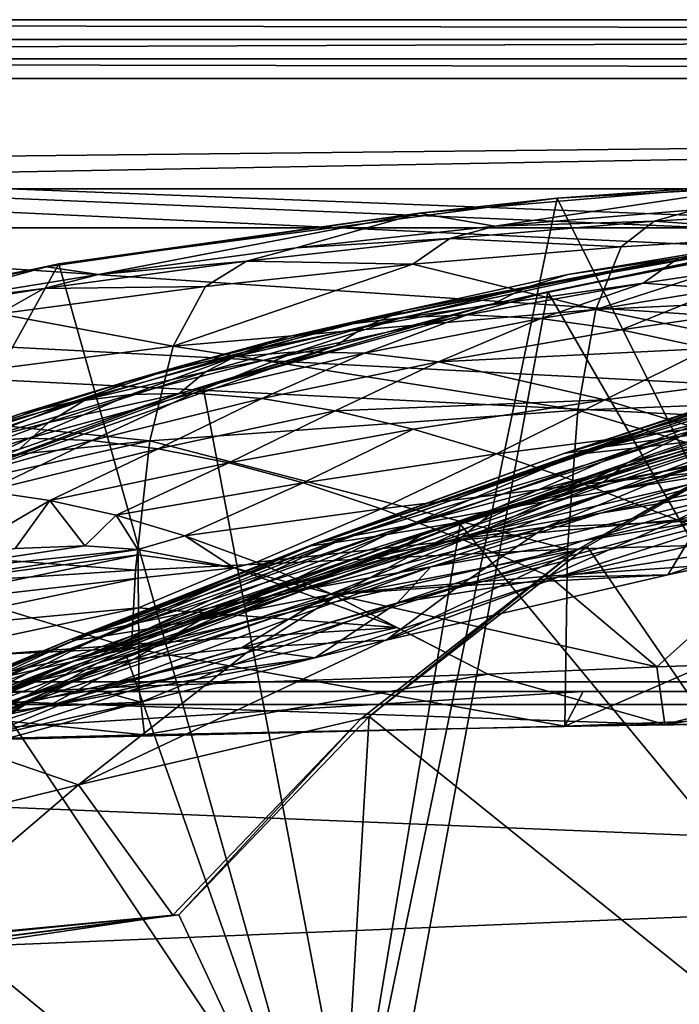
# Model space of a CAD drawing. Header units: metres. Extents: x 0 to 804, y -808 to 0.
# Tile 68 of 92: x 253 to 304, y -75 to 0. Entities that reach past the tile are written whole.
import ezdxf

# ---------------------------------------------------------------- set-up
doc = ezdxf.new("R2010")
doc.units = ezdxf.units.M

msp = doc.modelspace()

# ---------------------------------------------------------------- linework, layer by layer
at = {"layer": 'None0'}
for points in [[(743.104004, -37.838261, 2063.059814), (745.330872, -34.448139, 2063.059814), (34.402058, -4.519207, 2063.059814)], [(745.330872, -34.448139, 2063.059814), (748.720947, -32.221325, 2063.059814), (34.402058, -4.519207, 2063.059814)], [(34.402058, -4.519207, 2063.059814), (748.720947, -32.221325, 2063.059814), (788.402039, -4.519207, 2063.059814)], [(34.402058, -4.519207, 2063.059814), (64.544334, -51.518902, 2063.059814), (737.401917, -51.518902, 2063.059814)], [(743.104004, -37.838261, 2063.059814), (34.402058, -4.519207, 2063.059814), (737.401917, -51.518902, 2063.059814)], [(788.402039, -4.519207, 163.059708), (748.720947, -32.221325, 163.059708), (34.402058, -4.519207, 163.059708)], [(748.720947, -32.221325, 163.059708), (745.330872, -34.448139, 163.059708), (34.402058, -4.519207, 163.059708)], [(34.402058, -4.519207, 163.059708), (745.330872, -34.448139, 163.059708), (743.104004, -37.838261, 163.059708)], [(34.402058, -4.519207, 163.059708), (743.104004, -37.838261, 163.059708), (737.401917, -51.518902, 163.059708)], [(737.401917, -51.518902, 163.059708), (64.544334, -51.518902, 163.059708), (34.402058, -4.519207, 163.059708)], [(788.402039, -4.519207, 163.059708), (34.402058, -4.519207, 163.059708), (788.402039, -4.519207, 173.920044)], [(34.402058, -4.519207, 163.059708), (34.402058, -4.519207, 2063.059814), (788.402039, -4.519207, 173.920044)], [(788.402039, -4.519207, 173.920044), (34.402058, -4.519207, 2063.059814), (788.402039, -4.519207, 2051.920166)], [(34.402058, -4.519207, 2063.059814), (788.402039, -4.519207, 2063.059814), (788.402039, -4.519207, 2051.920166)], [(294.573608, -13.69255, 1608.156738), (337.517548, -99.568741, 1605.907959), (333.065826, -11.586427, 1608.211792)], [(333.065826, -11.586427, 1608.211792), (312.795715, -12.37691, 1610.901001), (294.573608, -13.69255, 1608.156738)], [(284.00412, -14.834646, 1610.717773), (312.795715, -12.37691, 1610.901001), (289.805145, -15.827066, 1716.930908)], [(312.795715, -12.37691, 1610.901001), (284.00412, -14.834646, 1610.717773), (294.573608, -13.69255, 1608.156738)], [(289.805145, -15.827066, 1716.930908), (312.795715, -12.37691, 1610.901001), (305.105103, -14.572716, 1717.225586)], [(256.348969, -18.718821, 1608.025146), (277.718262, -94.654442, 1606.036621), (294.573608, -13.69255, 1608.156738)], [(294.573608, -13.69255, 1608.156738), (284.00412, -14.834646, 1610.717773), (256.348969, -18.718821, 1608.025146)], [(277.718262, -94.654442, 1606.036621), (337.517548, -99.568741, 1605.907959), (294.573608, -13.69255, 1608.156738)], [(255.401566, -18.944498, 1610.452026), (284.00412, -14.834646, 1610.717773), (259.387146, -19.529999, 1716.190674)], [(284.00412, -14.834646, 1610.717773), (255.401566, -18.944498, 1610.452026), (256.348969, -18.718821, 1608.025146)], [(284.00412, -14.834646, 1610.717773), (274.562469, -17.479712, 1716.585938), (259.387146, -19.529999, 1716.190674)], [(274.562469, -17.479712, 1716.585938), (284.00412, -14.834646, 1610.717773), (289.805145, -15.827066, 1716.930908)], [(305.105103, -14.572716, 1717.225586), (302.015839, -15.456615, 1771.650757), (289.805145, -15.827066, 1716.930908)], [(315.5401, -16.43042, 1826.515137), (302.015839, -15.456615, 1771.650757), (317.741516, -14.514934, 1772.012939)], [(302.015839, -15.456615, 1771.650757), (305.105103, -14.572716, 1717.225586), (317.741516, -14.514934, 1772.012939)], [(321.34256, -15.217979, 562.786987), (303.913727, -18.271084, 510.193909), (331.124786, -14.685354, 509.626068)], [(331.124786, -14.685354, 509.626068), (303.913727, -18.271084, 510.193909), (329.240509, -16.433197, 457.53241)], [(289.805145, -15.827066, 1716.930908), (286.345734, -16.785763, 1771.216064), (274.562469, -17.479712, 1716.585938)], [(302.015839, -15.456615, 1771.650757), (286.345734, -16.785763, 1771.216064), (289.805145, -15.827066, 1716.930908)], [(302.015839, -15.456615, 1771.650757), (299.496918, -17.4098, 1826.038086), (286.345734, -16.785763, 1771.216064)], [(314.651367, -16.563557, 615.079346), (292.132294, -20.562506, 589.770569), (321.34256, -15.217979, 562.786987)], [(321.34256, -15.217979, 562.786987), (292.132294, -20.562506, 589.770569), (295.402344, -19.538303, 563.097229)], [(320.832275, -15.603981, 617.914917), (293.873108, -20.853827, 618.052429), (314.651367, -16.563557, 615.079346)], [(293.873108, -20.853827, 618.052429), (320.832275, -15.603981, 617.914917), (339.4245, -99.678642, 620.116516)], [(321.34256, -15.217979, 562.786987), (295.402344, -19.538303, 563.097229), (303.913727, -18.271084, 510.193909)], [(299.496918, -17.4098, 1826.038086), (302.015839, -15.456615, 1771.650757), (315.5401, -16.43042, 1826.515137)], [(314.651367, -16.563557, 615.079346), (289.675049, -21.782118, 615.342224), (292.132294, -20.562506, 589.770569)], [(293.873108, -20.853827, 618.052429), (289.675049, -21.782118, 615.342224), (314.651367, -16.563557, 615.079346)], [(297.55014, -22.224348, 1880.271606), (299.496918, -17.4098, 1826.038086), (315.5401, -16.43042, 1826.515137)], [(330.201111, -20.694532, 1881.330322), (297.55014, -22.224348, 1880.271606), (315.5401, -16.43042, 1826.515137)], [(303.913727, -18.271084, 510.193909), (315.032501, -18.127468, 457.955444), (329.240509, -16.433197, 457.53241)], [(274.562469, -17.479712, 1716.585938), (286.345734, -16.785763, 1771.216064), (270.739502, -18.502066, 1770.708984)], [(270.739502, -18.502066, 1770.708984), (286.345734, -16.785763, 1771.216064), (283.512329, -18.755613, 1825.468384)], [(286.345734, -16.785763, 1771.216064), (299.496918, -17.4098, 1826.038086), (283.512329, -18.755613, 1825.468384)], [(259.387146, -19.529999, 1716.190674), (274.562469, -17.479712, 1716.585938), (270.739502, -18.502066, 1770.708984)], [(283.512329, -18.755613, 1825.468384), (299.496918, -17.4098, 1826.038086), (297.55014, -22.224348, 1880.271606)], [(218.649078, -26.763483, 1607.814331), (218.58223, -86.707924, 1606.244751), (256.348969, -18.718821, 1608.025146)], [(218.58223, -86.707924, 1606.244751), (277.718262, -94.654442, 1606.036621), (256.348969, -18.718821, 1608.025146)], [(256.348969, -18.718821, 1608.025146), (255.401566, -18.944498, 1610.452026), (218.649078, -26.763483, 1607.814331)], [(259.387146, -19.529999, 1716.190674), (270.739502, -18.502066, 1770.708984), (255.205383, -20.604959, 1770.129639)], [(255.205383, -20.604959, 1770.129639), (270.739502, -18.502066, 1770.708984), (267.592926, -20.467573, 1824.805908)], [(267.592926, -20.467573, 1824.805908), (283.512329, -18.755613, 1825.468384), (265.124786, -25.040169, 1878.77002)], [(265.124786, -25.040169, 1878.77002), (283.512329, -18.755613, 1825.468384), (297.55014, -22.224348, 1880.271606)], [(270.739502, -18.502066, 1770.708984), (283.512329, -18.755613, 1825.468384), (267.592926, -20.467573, 1824.805908)], [(282.851501, -22.306953, 563.30426), (274.004364, -24.29723, 537.21106), (303.913727, -18.271084, 510.193909)], [(303.913727, -18.271084, 510.193909), (274.004364, -24.29723, 537.21106), (278.022461, -23.41547, 511.011322)], [(282.58432, -22.859606, 484.954956), (303.913727, -18.271084, 510.193909), (278.022461, -23.41547, 511.011322)], [(301.17691, -20.193193, 458.461304), (303.913727, -18.271084, 510.193909), (282.58432, -22.859606, 484.954956)], [(295.402344, -19.538303, 563.097229), (282.851501, -22.306953, 563.30426), (303.913727, -18.271084, 510.193909)], [(307.255737, -20.625, 432.669281), (315.032501, -18.127468, 457.955444), (301.17691, -20.193193, 458.461304)], [(301.17691, -20.193193, 458.461304), (315.032501, -18.127468, 457.955444), (303.913727, -18.271084, 510.193909)], [(255.401566, -18.944498, 1610.452026), (241.183777, -21.619293, 1610.288818), (218.649078, -26.763483, 1607.814331)], [(241.183777, -21.619293, 1610.288818), (255.401566, -18.944498, 1610.452026), (244.289108, -21.97691, 1715.745117)], [(255.401566, -18.944498, 1610.452026), (259.387146, -19.529999, 1716.190674), (244.289108, -21.97691, 1715.745117)], [(244.289108, -21.97691, 1715.745117), (259.387146, -19.529999, 1716.190674), (255.205383, -20.604959, 1770.129639)], [(292.132294, -20.562506, 589.770569), (282.851501, -22.306953, 563.30426), (295.402344, -19.538303, 563.097229)], [(287.687347, -22.639355, 459.049896), (301.17691, -20.193193, 458.461304), (282.58432, -22.859606, 484.954956)], [(293.327545, -22.909855, 433.308899), (301.17691, -20.193193, 458.461304), (287.687347, -22.639355, 459.049896)], [(293.327545, -22.909855, 433.308899), (307.255737, -20.625, 432.669281), (301.17691, -20.193193, 458.461304)], [(244.289108, -21.97691, 1715.745117), (255.205383, -20.604959, 1770.129639), (239.751648, -23.093576, 1769.477905)], [(239.751648, -23.093576, 1769.477905), (255.205383, -20.604959, 1770.129639), (251.745193, -22.545198, 1824.050781)], [(255.205383, -20.604959, 1770.129639), (267.592926, -20.467573, 1824.805908), (251.745193, -22.545198, 1824.050781)], [(251.745193, -22.545198, 1824.050781), (267.592926, -20.467573, 1824.805908), (265.124786, -25.040169, 1878.77002)], [(293.873108, -20.853827, 618.052429), (267.435608, -28.200781, 618.244812), (289.675049, -21.782118, 615.342224)], [(267.435608, -28.200781, 618.244812), (293.873108, -20.853827, 618.052429), (280.103149, -94.914627, 619.99176)], [(289.675049, -21.782118, 615.342224), (279.783844, -23.566145, 589.879883), (292.132294, -20.562506, 589.770569)], [(292.132294, -20.562506, 589.770569), (279.783844, -23.566145, 589.879883), (282.851501, -22.306953, 563.30426)], [(280.103149, -94.914627, 619.99176), (293.873108, -20.853827, 618.052429), (339.4245, -99.678642, 620.116516)], [(299.498688, -23.776873, 407.748627), (307.255737, -20.625, 432.669281), (293.327545, -22.909855, 433.308899)], [(329.212769, -28.625902, 1935.435791), (297.55014, -22.224348, 1880.271606), (330.201111, -20.694532, 1881.330322)], [(307.255737, -20.625, 432.669281), (299.498688, -23.776873, 407.748627), (313.922058, -21.683456, 407.077454)], [(267.435608, -28.200781, 618.244812), (277.596069, -25.002136, 615.500366), (289.675049, -21.782118, 615.342224)], [(289.675049, -21.782118, 615.342224), (277.596069, -25.002136, 615.500366), (279.783844, -23.566145, 589.879883)], [(313.922058, -21.683456, 407.077454), (299.498688, -23.776873, 407.748627), (306.193939, -25.212345, 382.38327)], [(251.745193, -22.545198, 1824.050781), (265.124786, -25.040169, 1878.77002), (232.963272, -29.139597, 1876.826904)], [(265.124786, -25.040169, 1878.77002), (297.55014, -22.224348, 1880.271606), (296.177032, -29.946133, 1934.199341)], [(279.783844, -23.566145, 589.879883), (270.53244, -25.496048, 563.545837), (282.851501, -22.306953, 563.30426)], [(282.851501, -22.306953, 563.30426), (270.53244, -25.496048, 563.545837), (274.004364, -24.29723, 537.21106)], [(279.801392, -25.573061, 434.038116), (287.687347, -22.639355, 459.049896), (274.578674, -25.477718, 459.721252)], [(274.578674, -25.477718, 459.721252), (287.687347, -22.639355, 459.049896), (282.58432, -22.859606, 484.954956)], [(279.801392, -25.573061, 434.038116), (293.327545, -22.909855, 433.308899), (287.687347, -22.639355, 459.049896)], [(297.55014, -22.224348, 1880.271606), (329.212769, -28.625902, 1935.435791), (296.177032, -29.946133, 1934.199341)], [(274.578674, -25.477718, 459.721252), (282.58432, -22.859606, 484.954956), (269.825653, -25.861092, 485.549805)], [(269.825653, -25.861092, 485.549805), (282.58432, -22.859606, 484.954956), (278.022461, -23.41547, 511.011322)], [(285.488922, -26.229733, 408.513397), (293.327545, -22.909855, 433.308899), (279.801392, -25.573061, 434.038116)], [(285.488922, -26.229733, 408.513397), (299.498688, -23.776873, 407.748627), (293.327545, -22.909855, 433.308899)], [(274.004364, -24.29723, 537.21106), (265.545502, -26.601788, 511.513611), (278.022461, -23.41547, 511.011322)], [(278.022461, -23.41547, 511.011322), (265.545502, -26.601788, 511.513611), (269.825653, -25.861092, 485.549805)], [(277.596069, -25.002136, 615.500366), (267.608826, -27.002653, 590.007629), (279.783844, -23.566145, 589.879883)], [(279.783844, -23.566145, 589.879883), (267.608826, -27.002653, 590.007629), (270.53244, -25.496048, 563.545837)], [(299.498688, -23.776873, 407.748627), (285.488922, -26.229733, 408.513397), (306.193939, -25.212345, 382.38327)], [(270.53244, -25.496048, 563.545837), (261.740234, -27.692135, 537.606567), (274.004364, -24.29723, 537.21106)], [(274.004364, -24.29723, 537.21106), (261.740234, -27.692135, 537.606567), (265.545502, -26.601788, 511.513611)], [(232.963272, -29.139597, 1876.826904), (265.124786, -25.040169, 1878.77002), (263.336761, -32.278755, 1932.462891)], [(267.435608, -28.200781, 618.244812), (241.829666, -37.533306, 618.489197), (277.596069, -25.002136, 615.500366)], [(241.829666, -37.533306, 618.489197), (265.549408, -28.684767, 615.678772), (277.596069, -25.002136, 615.500366)], [(267.608826, -27.002653, 590.007629), (258.411804, -29.125168, 563.822021), (270.53244, -25.496048, 563.545837)], [(270.53244, -25.496048, 563.545837), (258.411804, -29.125168, 563.822021), (261.740234, -27.692135, 537.606567)], [(266.707062, -28.628368, 434.856842), (274.578674, -25.477718, 459.721252), (261.868958, -28.725321, 460.475372)], [(261.868958, -28.725321, 460.475372), (274.578674, -25.477718, 459.721252), (269.825653, -25.861092, 485.549805)], [(265.124786, -25.040169, 1878.77002), (296.177032, -29.946133, 1934.199341), (263.336761, -32.278755, 1932.462891)], [(277.596069, -25.002136, 615.500366), (265.549408, -28.684767, 615.678772), (267.608826, -27.002653, 590.007629)], [(266.707062, -28.628368, 434.856842), (279.801392, -25.573061, 434.038116), (274.578674, -25.477718, 459.721252)], [(271.934326, -29.052488, 409.371735), (279.801392, -25.573061, 434.038116), (266.707062, -28.628368, 434.856842)], [(271.934326, -29.052488, 409.371735), (285.488922, -26.229733, 408.513397), (279.801392, -25.573061, 434.038116)], [(306.193939, -25.212345, 382.38327), (285.488922, -26.229733, 408.513397), (298.236938, -29.134571, 357.982147)], [(306.193939, -25.212345, 382.38327), (298.236938, -29.134571, 357.982147), (313.406372, -27.184265, 357.22464)], [(265.545502, -26.601788, 511.513611), (257.423431, -29.286085, 486.218231), (269.825653, -25.861092, 485.549805)], [(269.825653, -25.861092, 485.549805), (257.423431, -29.286085, 486.218231), (261.868958, -28.725321, 460.475372)], [(271.934326, -29.052488, 409.371735), (277.546997, -29.981905, 384.027832), (285.488922, -26.229733, 408.513397)], [(285.488922, -26.229733, 408.513397), (277.546997, -29.981905, 384.027832), (298.236938, -29.134571, 357.982147)], [(298.263947, -32.751995, 952.342163), (295.097321, -33.247612, 895.348083), (319.317352, -26.29254, 952.467773)], [(295.097321, -33.247612, 895.348083), (315.427612, -26.693949, 895.548584), (319.317352, -26.29254, 952.467773)], [(303.988922, -31.957781, 1009.056152), (298.263947, -32.751995, 952.342163), (326.065491, -25.739313, 1009.108154)], [(298.263947, -32.751995, 952.342163), (319.317352, -26.29254, 952.467773), (326.065491, -25.739313, 1009.108154)], [(261.740234, -27.692135, 537.606567), (253.372681, -30.22637, 512.078308), (265.545502, -26.601788, 511.513611)], [(265.545502, -26.601788, 511.513611), (253.372681, -30.22637, 512.078308), (257.423431, -29.286085, 486.218231)], [(265.549408, -28.684767, 615.678772), (255.561829, -30.893574, 590.153748), (267.608826, -27.002653, 590.007629)], [(267.608826, -27.002653, 590.007629), (255.561829, -30.893574, 590.153748), (258.411804, -29.125168, 563.822021)], [(275.695343, -40.327435, 837.568848), (314.321686, -26.930365, 838.165894), (295.097321, -33.247612, 895.348083)], [(275.695343, -40.327435, 837.568848), (296.204163, -33.30217, 779.860901), (314.321686, -26.930365, 838.165894)], [(295.097321, -33.247612, 895.348083), (314.321686, -26.930365, 838.165894), (315.427612, -26.693949, 895.548584)], [(296.204163, -33.30217, 779.860901), (315.961456, -26.996801, 780.114929), (314.321686, -26.930365, 838.165894)], [(315.961456, -26.996801, 780.114929), (296.204163, -33.30217, 779.860901), (300.44577, -32.860413, 720.996948)], [(300.44577, -32.860413, 720.996948), (307.118073, -32.083141, 663.198425), (320.350342, -26.89748, 721.176575)], [(320.350342, -26.89748, 721.176575), (315.961456, -26.996801, 780.114929), (300.44577, -32.860413, 720.996948)], [(258.411804, -29.125168, 563.822021), (249.718109, -31.540806, 538.051392), (261.740234, -27.692135, 537.606567)], [(261.740234, -27.692135, 537.606567), (249.718109, -31.540806, 538.051392), (253.372681, -30.22637, 512.078308)], [(313.406372, -27.184265, 357.22464), (298.236938, -29.134571, 357.982147), (305.286652, -31.328714, 332.992249)], [(241.829666, -37.533306, 618.489197), (267.435608, -28.200781, 618.244812), (280.103149, -94.914627, 619.99176)], [(241.829666, -37.533306, 618.489197), (253.32074, -32.92218, 615.881531), (265.549408, -28.684767, 615.678772)], [(265.549408, -28.684767, 615.678772), (253.32074, -32.92218, 615.881531), (255.561829, -30.893574, 590.153748)], [(254.076324, -32.091755, 435.765167), (266.707062, -28.628368, 434.856842), (261.868958, -28.725321, 460.475372)], [(266.707062, -28.628368, 434.856842), (254.076324, -32.091755, 435.765167), (258.878021, -32.257198, 410.323669)], [(258.878021, -32.257198, 410.323669), (271.934326, -29.052488, 409.371735), (266.707062, -28.628368, 434.856842)], [(316.608215, -28.308121, 1518.111328), (314.304779, -30.240707, 1562.556396), (292.299164, -36.85598, 1471.195679)], [(299.939545, -33.965172, 1471.546631), (316.608215, -28.308121, 1518.111328), (292.299164, -36.85598, 1471.195679)], [(329.212769, -28.625902, 1935.435791), (328.671326, -39.61805, 1989.055786), (296.177032, -29.946133, 1934.199341)], [(316.608215, -28.308121, 1518.111328), (299.939545, -33.965172, 1471.546631), (315.694, -29.776968, 1472.248779)], [(232.963272, -29.139597, 1876.826904), (263.336761, -32.278755, 1932.462891), (230.716278, -35.62178, 1930.227783)], [(253.372681, -30.22637, 512.078308), (245.386581, -33.158413, 486.960266), (257.423431, -29.286085, 486.218231)], [(257.423431, -29.286085, 486.218231), (245.386581, -33.158413, 486.960266), (249.578598, -32.402069, 461.312286)], [(255.561829, -30.893574, 590.153748), (246.461044, -33.224522, 564.132813), (258.411804, -29.125168, 563.822021)], [(258.411804, -29.125168, 563.822021), (246.461044, -33.224522, 564.132813), (249.718109, -31.540806, 538.051392)], [(257.423431, -29.286085, 486.218231), (249.578598, -32.402069, 461.312286), (261.868958, -28.725321, 460.475372)], [(261.868958, -28.725321, 460.475372), (249.578598, -32.402069, 461.312286), (254.076324, -32.091755, 435.765167)], [(258.878021, -32.257198, 410.323669), (263.981689, -32.890076, 384.991852), (271.934326, -29.052488, 409.371735)], [(263.981689, -32.890076, 384.991852), (277.546997, -29.981905, 384.027832), (271.934326, -29.052488, 409.371735)], [(298.236938, -29.134571, 357.982147), (277.546997, -29.981905, 384.027832), (283.54126, -31.398735, 358.831604)], [(298.236938, -29.134571, 357.982147), (283.54126, -31.398735, 358.831604), (289.913452, -33.282894, 333.788177)], [(298.236938, -29.134571, 357.982147), (289.913452, -33.282894, 333.788177), (305.286652, -31.328714, 332.992249)], [(263.336761, -32.278755, 1932.462891), (296.177032, -29.946133, 1934.199341), (295.378693, -40.59396, 1987.670532)], [(277.546997, -29.981905, 384.027832), (263.981689, -32.890076, 384.991852), (269.385376, -33.980976, 359.773071)], [(277.546997, -29.981905, 384.027832), (269.385376, -33.980976, 359.773071), (283.54126, -31.398735, 358.831604)], [(296.177032, -29.946133, 1934.199341), (328.671326, -39.61805, 1989.055786), (295.378693, -40.59396, 1987.670532)], [(314.304779, -30.240707, 1562.556396), (315.287323, -29.929626, 1565.284912), (296.06543, -40.672493, 1562.975952)], [(315.287323, -29.929626, 1565.284912), (296.880707, -40.384563, 1565.564209), (296.06543, -40.672493, 1562.975952)], [(337.533447, -99.569656, 1567.110596), (296.880707, -40.384563, 1565.564209), (315.287323, -29.929626, 1565.284912)], [(304.993652, -34.238422, 1425.689087), (315.694, -29.776968, 1472.248779), (298.072357, -35.482574, 1425.274292)], [(315.694, -29.776968, 1472.248779), (299.939545, -33.965172, 1471.546631), (298.072357, -35.482574, 1425.274292)], [(249.718109, -31.540806, 538.051392), (241.50145, -34.316963, 512.705444), (253.372681, -30.22637, 512.078308)], [(253.372681, -30.22637, 512.078308), (241.50145, -34.316963, 512.705444), (245.386581, -33.158413, 486.960266)], [(253.32074, -32.92218, 615.881531), (243.602676, -35.272408, 590.318176), (255.561829, -30.893574, 590.153748)], [(255.561829, -30.893574, 590.153748), (243.602676, -35.272408, 590.318176), (246.461044, -33.224522, 564.132813)], [(284.86438, -40.260113, 1470.844604), (314.304779, -30.240707, 1562.556396), (277.6698, -44.160591, 1470.49353)], [(314.304779, -30.240707, 1562.556396), (296.06543, -40.672493, 1562.975952), (277.6698, -44.160591, 1470.49353)], [(312.365417, -30.882969, 1065.649902), (289.883331, -37.568882, 1065.643799), (282.981323, -38.798779, 1008.983704)], [(312.365417, -30.882969, 1065.649902), (282.981323, -38.798779, 1008.983704), (303.988922, -31.957781, 1009.056152)], [(314.304779, -30.240707, 1562.556396), (284.86438, -40.260113, 1470.844604), (292.299164, -36.85598, 1471.195679)], [(287.146973, -38.672516, 660.301147), (313.709747, -30.248764, 660.521729), (307.118073, -32.083141, 663.198425)], [(287.146973, -38.672516, 660.301147), (337.517517, -99.568741, 658.706482), (313.709747, -30.248764, 660.521729)], [(289.883331, -37.568882, 1065.643799), (312.365417, -30.882969, 1065.649902), (311.292511, -32.640263, 1122.289429)], [(311.292511, -32.640263, 1122.289429), (324.290161, -30.888161, 1179.018677), (299.196594, -36.015312, 1122.286255)], [(324.290161, -30.888161, 1179.018677), (311.036591, -34.16378, 1178.973145), (299.196594, -36.015312, 1122.286255)], [(283.54126, -31.398735, 358.831604), (269.385376, -33.980976, 359.773071), (275.087128, -35.519348, 334.670044)], [(283.54126, -31.398735, 358.831604), (275.087128, -35.519348, 334.670044), (289.913452, -33.282894, 333.788177)], [(305.286652, -31.328714, 332.992249), (289.913452, -33.282894, 333.788177), (296.660187, -35.608921, 308.900726)], [(296.660187, -35.608921, 308.900726), (312.780273, -33.971493, 308.193176), (305.286652, -31.328714, 332.992249)], [(230.716278, -35.62178, 1930.227783), (263.336761, -32.278755, 1932.462891), (229.880264, -39.752583, 1956.806641)], [(263.336761, -32.278755, 1932.462891), (262.230164, -42.215172, 1985.746338), (229.880264, -39.752583, 1956.806641)], [(249.578598, -32.402069, 461.312286), (241.742996, -36.001438, 437.958038), (254.076324, -32.091755, 435.765167)], [(254.076324, -32.091755, 435.765167), (241.742996, -36.001438, 437.958038), (246.167831, -35.85994, 412.487915)], [(254.076324, -32.091755, 435.765167), (246.167831, -35.85994, 412.487915), (258.878021, -32.257198, 410.323669)], [(246.167831, -35.85994, 412.487915), (250.809601, -36.141037, 387.058319), (258.878021, -32.257198, 410.323669)], [(258.878021, -32.257198, 410.323669), (250.809601, -36.141037, 387.058319), (263.981689, -32.890076, 384.991852)], [(295.378693, -40.59396, 1987.670532), (262.230164, -42.215172, 1985.746338), (263.336761, -32.278755, 1932.462891)], [(282.981323, -38.798779, 1008.983704), (278.364746, -39.678192, 952.169128), (303.988922, -31.957781, 1009.056152)], [(278.364746, -39.678192, 952.169128), (298.263947, -32.751995, 952.342163), (303.988922, -31.957781, 1009.056152)], [(287.146973, -38.672516, 660.301147), (307.118073, -32.083141, 663.198425), (287.689117, -38.420334, 662.912781)], [(287.689117, -38.420334, 662.912781), (307.118073, -32.083141, 663.198425), (300.44577, -32.860413, 720.996948)], [(310.943695, -35.719398, 1235.449707), (297.89975, -37.846901, 1178.922119), (325.473236, -32.032661, 1235.577759)], [(297.89975, -37.846901, 1178.922119), (311.036591, -34.16378, 1178.973145), (325.473236, -32.032661, 1235.577759)], [(250.809601, -36.141037, 387.058319), (255.667648, -36.853851, 361.677277), (263.981689, -32.890076, 384.991852)], [(263.981689, -32.890076, 384.991852), (255.667648, -36.853851, 361.677277), (269.385376, -33.980976, 359.773071)], [(278.364746, -39.678192, 952.169128), (275.954956, -40.191292, 895.072998), (298.263947, -32.751995, 952.342163)], [(275.954956, -40.191292, 895.072998), (295.097321, -33.247612, 895.348083), (298.263947, -32.751995, 952.342163)], [(281.539948, -39.460186, 720.751343), (287.689117, -38.420334, 662.912781), (300.44577, -32.860413, 720.996948)], [(296.204163, -33.30217, 779.860901), (281.539948, -39.460186, 720.751343), (300.44577, -32.860413, 720.996948)], [(299.196594, -36.015312, 1122.286255), (289.883331, -37.568882, 1065.643799), (311.292511, -32.640263, 1122.289429)], [(289.913452, -33.282894, 333.788177), (275.087128, -35.519348, 334.670044), (281.085205, -37.491833, 309.684357)], [(275.954956, -40.191292, 895.072998), (275.695343, -40.327435, 837.568848), (295.097321, -33.247612, 895.348083)], [(275.695343, -40.327435, 837.568848), (277.55658, -40.082592, 779.513306), (296.204163, -33.30217, 779.860901)], [(277.55658, -40.082592, 779.513306), (281.539948, -39.460186, 720.751343), (296.204163, -33.30217, 779.860901)], [(289.913452, -33.282894, 333.788177), (281.085205, -37.491833, 309.684357), (296.660187, -35.608921, 308.900726)], [(298.072357, -35.482574, 1425.274292), (299.939545, -33.965172, 1471.546631), (284.511475, -39.327137, 1424.444946)], [(299.939545, -33.965172, 1471.546631), (292.299164, -36.85598, 1471.195679), (284.511475, -39.327137, 1424.444946)], [(293.69577, -38.906479, 1378.530884), (305.600769, -38.4268, 1379.373047), (311.967163, -33.453278, 1426.10376)], [(304.993652, -34.238422, 1425.689087), (293.69577, -38.906479, 1378.530884), (311.967163, -33.453278, 1426.10376)], [(310.402679, -37.694042, 1291.495117), (296.55072, -39.949287, 1235.307617), (326.400146, -33.317085, 1291.730469)], [(296.55072, -39.949287, 1235.307617), (310.943695, -35.719398, 1235.449707), (326.400146, -33.317085, 1291.730469)], [(255.667648, -36.853851, 361.677277), (260.740814, -37.999592, 336.353973), (269.385376, -33.980976, 359.773071)], [(269.385376, -33.980976, 359.773071), (260.740814, -37.999592, 336.353973), (275.087128, -35.519348, 334.670044)], [(299.196594, -36.015312, 1122.286255), (311.036591, -34.16378, 1178.973145), (287.228577, -39.687557, 1122.282837)], [(311.036591, -34.16378, 1178.973145), (297.89975, -37.846901, 1178.922119), (287.228577, -39.687557, 1122.282837)], [(298.072357, -35.482574, 1425.274292), (287.764557, -39.716629, 1378.109741), (304.993652, -34.238422, 1425.689087)], [(287.764557, -39.716629, 1378.109741), (293.69577, -38.906479, 1378.530884), (304.993652, -34.238422, 1425.689087)], [(303.778595, -38.348515, 284.171265), (312.780273, -33.971493, 308.193176), (296.660187, -35.608921, 308.900726)], [(312.780273, -33.971493, 308.193176), (303.778595, -38.348515, 284.171265), (347.305115, -39.583576, 258.79776)], [(308.892883, -40.556469, 1346.965698), (294.633575, -42.749805, 1291.23645), (326.433258, -35.178562, 1347.30896)], [(294.633575, -42.749805, 1291.23645), (310.402679, -37.694042, 1291.495117), (326.433258, -35.178562, 1347.30896)], [(255.667648, -36.853851, 361.677277), (250.809601, -36.141037, 387.058319), (247.93425, -41.389259, 402.273071)], [(275.087128, -35.519348, 334.670044), (260.740814, -37.999592, 336.353973), (266.027649, -39.576496, 311.0979)], [(275.087128, -35.519348, 334.670044), (266.027649, -39.576496, 311.0979), (281.085205, -37.491833, 309.684357)], [(296.660187, -35.608921, 308.900726), (281.085205, -37.491833, 309.684357), (287.378052, -39.883587, 284.817108)], [(284.511475, -39.327137, 1424.444946), (281.881073, -40.9039, 1377.688599), (298.072357, -35.482574, 1425.274292)], [(281.881073, -40.9039, 1377.688599), (287.764557, -39.716629, 1378.109741), (298.072357, -35.482574, 1425.274292)], [(284.882111, -41.942944, 1178.865479), (310.943695, -35.719398, 1235.449707), (296.55072, -39.949287, 1235.307617)], [(284.882111, -41.942944, 1178.865479), (297.89975, -37.846901, 1178.922119), (310.943695, -35.719398, 1235.449707)], [(299.196594, -36.015312, 1122.286255), (287.228577, -39.687557, 1122.282837), (289.883331, -37.568882, 1065.643799)], [(287.378052, -39.883587, 284.817108), (303.778595, -38.348515, 284.171265), (296.660187, -35.608921, 308.900726)], [(253.009842, -40.549961, 375.109833), (255.667648, -36.853851, 361.677277), (247.93425, -41.389259, 402.273071)], [(253.009842, -40.549961, 375.109833), (258.345215, -40.327885, 347.947815), (255.667648, -36.853851, 361.677277)], [(258.345215, -40.327885, 347.947815), (260.740814, -37.999592, 336.353973), (255.667648, -36.853851, 361.677277)], [(284.511475, -39.327137, 1424.444946), (292.299164, -36.85598, 1471.195679), (264.767548, -46.683899, 1376.425293)], [(292.299164, -36.85598, 1471.195679), (284.86438, -40.260113, 1470.844604), (264.767548, -46.683899, 1376.425293)], [(280.103149, -94.914627, 619.99176), (221.425644, -87.165344, 619.788818), (241.829666, -37.533306, 618.489197)], [(289.883331, -37.568882, 1065.643799), (267.939758, -45.097912, 1065.63562), (262.524475, -46.222847, 1008.890869)], [(289.883331, -37.568882, 1065.643799), (262.524475, -46.222847, 1008.890869), (282.981323, -38.798779, 1008.983704)], [(266.027649, -39.576496, 311.0979), (271.526459, -41.58358, 285.917786), (281.085205, -37.491833, 309.684357)], [(287.228577, -39.687557, 1122.282837), (267.939758, -45.097912, 1065.63562), (289.883331, -37.568882, 1065.643799)], [(281.085205, -37.491833, 309.684357), (271.526459, -41.58358, 285.917786), (287.378052, -39.883587, 284.817108)], [(294.633575, -42.749805, 1291.23645), (282.329895, -44.71611, 1235.151611), (310.402679, -37.694042, 1291.495117)], [(282.329895, -44.71611, 1235.151611), (296.55072, -39.949287, 1235.307617), (310.402679, -37.694042, 1291.495117)], [(258.345215, -40.327885, 347.947815), (262.422302, -40.610714, 328.037292), (260.740814, -37.999592, 336.353973)], [(262.422302, -40.610714, 328.037292), (266.027649, -39.576496, 311.0979), (260.740814, -37.999592, 336.353973)], [(261.529694, -48.802887, 660.035828), (287.689117, -38.420334, 662.912781), (268.628357, -45.726032, 662.584045)], [(261.529694, -48.802887, 660.035828), (287.146973, -38.672516, 660.301147), (287.689117, -38.420334, 662.912781)], [(268.628357, -45.726032, 662.584045), (287.689117, -38.420334, 662.912781), (281.539948, -39.460186, 720.751343)], [(287.228577, -39.687557, 1122.282837), (297.89975, -37.846901, 1178.922119), (275.362854, -43.6642, 1122.279053)], [(297.89975, -37.846901, 1178.922119), (284.882111, -41.942944, 1178.865479), (275.362854, -43.6642, 1122.279053)], [(287.05777, -43.400482, 1331.089478), (303.059052, -42.557636, 1346.880127), (305.600769, -38.4268, 1379.373047)], [(287.05777, -43.400482, 1331.089478), (305.600769, -38.4268, 1379.373047), (293.69577, -38.906479, 1378.530884)], [(293.964783, -42.676311, 260.067993), (303.778595, -38.348515, 284.171265), (287.378052, -39.883587, 284.817108)], [(303.778595, -38.348515, 284.171265), (293.964783, -42.676311, 260.067993), (311.266785, -41.466755, 259.599365)], [(303.059052, -42.557636, 1346.880127), (320.310974, -38.84417, 1386.653687), (305.600769, -38.4268, 1379.373047)], [(347.305115, -39.583576, 258.79776), (303.778595, -38.348515, 284.171265), (311.266785, -41.466755, 259.599365)], [(262.524475, -46.222847, 1008.890869), (259.020416, -47.016838, 951.948608), (282.981323, -38.798779, 1008.983704)], [(259.020416, -47.016838, 951.948608), (278.364746, -39.678192, 952.169128), (282.981323, -38.798779, 1008.983704)], [(261.529694, -48.802887, 660.035828), (277.718231, -94.654434, 658.835205), (287.146973, -38.672516, 660.301147)], [(277.060394, -44.105186, 1330.324463), (287.05777, -43.400482, 1331.089478), (293.69577, -38.906479, 1378.530884)], [(293.69577, -38.906479, 1378.530884), (287.764557, -39.716629, 1378.109741), (277.060394, -44.105186, 1330.324463)], [(277.718231, -94.654434, 658.835205), (337.517517, -99.568741, 658.706482), (287.146973, -38.672516, 660.301147)], [(303.059052, -42.557636, 1346.880127), (308.892883, -40.556469, 1346.965698), (320.310974, -38.84417, 1386.653687)], [(229.880264, -39.752583, 1956.806641), (262.230164, -42.215172, 1985.746338), (245.713181, -43.2673, 1984.58252)], [(259.020416, -47.016838, 951.948608), (257.367035, -47.466808, 894.723267), (278.364746, -39.678192, 952.169128)], [(257.367035, -47.466808, 894.723267), (275.954956, -40.191292, 895.072998), (278.364746, -39.678192, 952.169128)], [(262.422302, -40.610714, 328.037292), (269.809845, -42.019775, 293.584839), (266.027649, -39.576496, 311.0979)], [(263.178314, -46.692596, 720.439819), (268.628357, -45.726032, 662.584045), (281.539948, -39.460186, 720.751343)], [(263.178314, -46.692596, 720.439819), (281.539948, -39.460186, 720.751343), (277.55658, -40.082592, 779.513306)], [(264.767548, -46.683899, 1376.425293), (270.357666, -44.392456, 1376.846436), (284.511475, -39.327137, 1424.444946)], [(269.809845, -42.019775, 293.584839), (271.526459, -41.58358, 285.917786), (266.027649, -39.576496, 311.0979)], [(287.764557, -39.716629, 1378.109741), (267.157837, -46.029953, 1329.559448), (277.060394, -44.105186, 1330.324463)], [(287.764557, -39.716629, 1378.109741), (281.881073, -40.9039, 1377.688599), (267.157837, -46.029953, 1329.559448)], [(275.362854, -43.6642, 1122.279053), (267.939758, -45.097912, 1065.63562), (287.228577, -39.687557, 1122.282837)], [(270.357666, -44.392456, 1376.846436), (281.881073, -40.9039, 1377.688599), (284.511475, -39.327137, 1424.444946)], [(287.378052, -39.883587, 284.817108), (271.526459, -41.58358, 285.917786), (277.235138, -44.020515, 260.821594)], [(277.235138, -44.020515, 260.821594), (293.964783, -42.676311, 260.067993), (287.378052, -39.883587, 284.817108)], [(282.329895, -44.71611, 1235.151611), (284.882111, -41.942944, 1178.865479), (296.55072, -39.949287, 1235.307617)], [(295.378693, -40.59396, 1987.670532), (328.671326, -39.61805, 1989.055786), (295.156006, -54.164406, 2040.5354)], [(295.156006, -54.164406, 2040.5354), (328.671326, -39.61805, 1989.055786), (362.074646, -53.340942, 2042.971069)], [(262.431183, -41.039036, 320.841644), (262.422302, -40.610714, 328.037292), (242.61438, -43.665421, 321.927307)], [(262.422302, -40.610714, 328.037292), (242.616577, -42.700409, 348.747528), (242.61438, -43.665421, 321.927307)], [(262.422302, -40.610714, 328.037292), (258.345215, -40.327885, 347.947815), (242.616577, -42.700409, 348.747528)], [(258.345215, -40.327885, 347.947815), (253.009842, -40.549961, 375.109833), (242.616577, -42.700409, 348.747528)], [(257.367035, -47.466808, 894.723267), (257.520477, -47.56395, 837.130737), (275.954956, -40.191292, 895.072998)], [(257.520477, -47.56395, 837.130737), (275.695343, -40.327435, 837.568848), (275.954956, -40.191292, 895.072998)], [(257.520477, -47.56395, 837.130737), (259.457581, -47.304928, 779.072327), (275.695343, -40.327435, 837.568848)], [(296.06543, -40.672493, 1562.975952), (257.866852, -58.659721, 1469.44043), (270.750092, -48.540432, 1470.142578)], [(296.06543, -40.672493, 1562.975952), (279.515442, -53.599087, 1563.484985), (257.866852, -58.659721, 1469.44043)], [(264.767548, -46.683899, 1376.425293), (284.86438, -40.260113, 1470.844604), (259.323273, -49.328117, 1376.00415)], [(284.86438, -40.260113, 1470.844604), (277.6698, -44.160591, 1470.49353), (259.323273, -49.328117, 1376.00415)], [(259.457581, -47.304928, 779.072327), (277.55658, -40.082592, 779.513306), (275.695343, -40.327435, 837.568848)], [(259.457581, -47.304928, 779.072327), (263.178314, -46.692596, 720.439819), (277.55658, -40.082592, 779.513306)], [(262.230164, -42.215172, 1985.746338), (295.378693, -40.59396, 1987.670532), (261.932709, -48.197147, 2012.191406)], [(261.932709, -48.197147, 2012.191406), (295.378693, -40.59396, 1987.670532), (295.156006, -54.164406, 2040.5354)], [(269.809845, -42.019775, 293.584839), (262.422302, -40.610714, 328.037292), (262.431183, -41.039036, 320.841644)], [(277.6698, -44.160591, 1470.49353), (296.06543, -40.672493, 1562.975952), (270.750092, -48.540432, 1470.142578)], [(296.06543, -40.672493, 1562.975952), (280.151794, -53.427265, 1565.906494), (279.515442, -53.599087, 1563.484985)], [(280.151794, -53.427265, 1565.906494), (296.880707, -40.384563, 1565.564209), (337.533447, -99.569656, 1567.110596)], [(296.06543, -40.672493, 1562.975952), (296.880707, -40.384563, 1565.564209), (280.151794, -53.427265, 1565.906494)], [(294.633575, -42.749805, 1291.23645), (308.892883, -40.556469, 1346.965698), (303.059052, -42.557636, 1346.880127)], [(262.431183, -41.039036, 320.841644), (242.61438, -43.665421, 321.927307), (242.612167, -45.088509, 295.158417)], [(242.612167, -45.088509, 295.158417), (262.448181, -42.827347, 293.983368), (262.431183, -41.039036, 320.841644)], [(262.448181, -42.827347, 293.983368), (269.809845, -42.019775, 293.584839), (262.431183, -41.039036, 320.841644)], [(281.881073, -40.9039, 1377.688599), (270.357666, -44.392456, 1376.846436), (267.157837, -46.029953, 1329.559448)], [(293.964783, -42.676311, 260.067993), (302.23764, -49.61388, 210.920059), (311.266785, -41.466755, 259.599365)], [(302.23764, -49.61388, 210.920059), (342.279907, -48.223858, 210.920059), (311.266785, -41.466755, 259.599365)], [(245.713181, -43.2673, 1984.58252), (262.230164, -42.215172, 1985.746338), (261.932709, -48.197147, 2012.191406)], [(275.362854, -43.6642, 1122.279053), (284.882111, -41.942944, 1178.865479), (251.839661, -52.571098, 1122.270264)], [(284.882111, -41.942944, 1178.865479), (259.213684, -51.380821, 1178.73584), (251.839661, -52.571098, 1122.270264)], [(259.213684, -51.380821, 1178.73584), (284.882111, -41.942944, 1178.865479), (282.329895, -44.71611, 1235.151611)], [(269.809845, -42.019775, 293.584839), (262.448181, -42.827347, 293.983368), (262.46521, -45.102978, 267.190369)], [(282.313477, -46.60183, 239.290939), (269.809845, -42.019775, 293.584839), (262.46521, -45.102978, 267.190369)], [(271.526459, -41.58358, 285.917786), (269.809845, -42.019775, 293.584839), (277.235138, -44.020515, 260.821594)], [(269.809845, -42.019775, 293.584839), (282.313477, -46.60183, 239.290939), (277.235138, -44.020515, 260.821594)], [(262.46521, -45.102978, 267.190369), (262.448181, -42.827347, 293.983368), (242.60997, -46.968536, 268.450775)], [(262.448181, -42.827347, 293.983368), (242.612167, -45.088509, 295.158417), (242.60997, -46.968536, 268.450775)], [(281.457184, -47.572384, 1290.979248), (275.981049, -48.914433, 1275.446777), (294.633575, -42.749805, 1291.23645)], [(275.981049, -48.914433, 1275.446777), (282.329895, -44.71611, 1235.151611), (294.633575, -42.749805, 1291.23645)], [(302.23764, -49.61388, 210.920059), (293.964783, -42.676311, 260.067993), (277.235138, -44.020515, 260.821594)], [(281.457184, -47.572384, 1290.979248), (294.633575, -42.749805, 1291.23645), (303.059052, -42.557636, 1346.880127)], [(281.457184, -47.572384, 1290.979248), (303.059052, -42.557636, 1346.880127), (287.05777, -43.400482, 1331.089478)], [(261.932709, -48.197147, 2012.191406), (245.343887, -48.947945, 2010.987183), (245.713181, -43.2673, 1984.58252)], [(251.839661, -52.571098, 1122.270264), (246.159088, -53.564972, 1065.625244), (275.362854, -43.6642, 1122.279053)], [(246.159088, -53.564972, 1065.625244), (267.939758, -45.097912, 1065.63562), (275.362854, -43.6642, 1122.279053)], [(270.35907, -48.157398, 1282.202271), (281.457184, -47.572384, 1290.979248), (287.05777, -43.400482, 1331.089478)], [(270.35907, -48.157398, 1282.202271), (287.05777, -43.400482, 1331.089478), (277.060394, -44.105186, 1330.324463)], [(259.323273, -49.328117, 1376.00415), (277.6698, -44.160591, 1470.49353), (254.047714, -52.31377, 1375.58313)], [(277.6698, -44.160591, 1470.49353), (270.750092, -48.540432, 1470.142578), (254.047714, -52.31377, 1375.58313)], [(257.506775, -49.152481, 1328.794556), (270.357666, -44.392456, 1376.846436), (264.767548, -46.683899, 1376.425293)], [(270.357666, -44.392456, 1376.846436), (257.506775, -49.152481, 1328.794556), (267.157837, -46.029953, 1329.559448)], [(262.096832, -49.020161, 1281.579346), (270.35907, -48.157398, 1282.202271), (277.060394, -44.105186, 1330.324463)], [(277.060394, -44.105186, 1330.324463), (267.157837, -46.029953, 1329.559448), (262.096832, -49.020161, 1281.579346)], [(289.271912, -50.177692, 210.920059), (302.23764, -49.61388, 210.920059), (277.235138, -44.020515, 260.821594)], [(277.235138, -44.020515, 260.821594), (282.313477, -46.60183, 239.290939), (289.271912, -50.177692, 210.920059)], [(267.939758, -45.097912, 1065.63562), (242.11586, -54.346607, 1008.777649), (262.524475, -46.222847, 1008.890869)], [(246.159088, -53.564972, 1065.625244), (242.11586, -54.346607, 1008.777649), (267.939758, -45.097912, 1065.63562)], [(242.60997, -46.968536, 268.450775), (242.607773, -49.303947, 241.814194), (262.46521, -45.102978, 267.190369)], [(242.607773, -49.303947, 241.814194), (262.482208, -47.864288, 240.47316), (262.46521, -45.102978, 267.190369)], [(268.314392, -50.005356, 1234.981567), (259.213684, -51.380821, 1178.73584), (282.329895, -44.71611, 1235.151611)], [(262.46521, -45.102978, 267.190369), (262.482208, -47.864288, 240.47316), (282.313477, -46.60183, 239.290939)], [(282.329895, -44.71611, 1235.151611), (275.981049, -48.914433, 1275.446777), (268.314392, -50.005356, 1234.981567)], [(249.947723, -53.998867, 662.213379), (268.628357, -45.726032, 662.584045), (263.178314, -46.692596, 720.439819)], [(249.947723, -53.998867, 662.213379), (261.529694, -48.802887, 660.035828), (268.628357, -45.726032, 662.584045)], [(257.506775, -49.152481, 1328.794556), (253.931808, -50.836445, 1280.956421), (267.157837, -46.029953, 1329.559448)], [(267.157837, -46.029953, 1329.559448), (253.931808, -50.836445, 1280.956421), (262.096832, -49.020161, 1281.579346)], [(238.360626, -57.246353, 1279.710571), (257.506775, -49.152481, 1328.794556), (264.767548, -46.683899, 1376.425293)], [(264.767548, -46.683899, 1376.425293), (259.323273, -49.328117, 1376.00415), (238.360626, -57.246353, 1279.710571)], [(242.11586, -54.346607, 1008.777649), (239.648453, -54.899479, 951.680603), (262.524475, -46.222847, 1008.890869)], [(239.648453, -54.899479, 951.680603), (259.020416, -47.016838, 951.948608), (262.524475, -46.222847, 1008.890869)], [(244.926193, -54.680893, 720.062378), (249.947723, -53.998867, 662.213379), (263.178314, -46.692596, 720.439819)], [(244.926193, -54.680893, 720.062378), (263.178314, -46.692596, 720.439819), (259.457581, -47.304928, 779.072327)], [(262.482208, -47.864288, 240.47316), (262.499207, -51.109505, 213.842178), (282.313477, -46.60183, 239.290939)], [(282.313477, -46.60183, 239.290939), (262.499207, -51.109505, 213.842178), (289.271912, -50.177692, 210.920059)], [(239.648453, -54.899479, 951.680603), (238.717804, -55.213818, 894.298889), (259.020416, -47.016838, 951.948608)], [(238.717804, -55.213818, 894.298889), (257.367035, -47.466808, 894.723267), (259.020416, -47.016838, 951.948608)], [(238.717804, -55.213818, 894.298889), (239.295349, -55.283051, 836.599487), (257.367035, -47.466808, 894.723267)], [(239.295349, -55.283051, 836.599487), (257.520477, -47.56395, 837.130737), (257.367035, -47.466808, 894.723267)], [(241.365311, -55.104694, 778.537842), (259.457581, -47.304928, 779.072327), (257.520477, -47.56395, 837.130737)], [(241.365311, -55.104694, 778.537842), (244.926193, -54.680893, 720.062378), (259.457581, -47.304928, 779.072327)], [(295.156006, -54.164406, 2040.5354), (228.524063, -55.725853, 2035.875732), (261.932709, -48.197147, 2012.191406)], [(228.524063, -55.725853, 2035.875732), (245.343887, -48.947945, 2010.987183), (261.932709, -48.197147, 2012.191406)], [(239.295349, -55.283051, 836.599487), (241.365311, -55.104694, 778.537842), (257.520477, -47.56395, 837.130737)], [(242.607773, -49.303947, 241.814194), (242.605576, -52.093094, 215.258438), (262.482208, -47.864288, 240.47316)], [(242.605576, -52.093094, 215.258438), (262.499207, -51.109505, 213.842178), (262.482208, -47.864288, 240.47316)], [(255.535645, -52.643673, 1232.833496), (275.981049, -48.914433, 1275.446777), (270.35907, -48.157398, 1282.202271)], [(255.535645, -52.643673, 1232.833496), (270.35907, -48.157398, 1282.202271), (262.096832, -49.020161, 1281.579346)], [(275.981049, -48.914433, 1275.446777), (281.457184, -47.572384, 1290.979248), (270.35907, -48.157398, 1282.202271)], [(342.279907, -48.223858, 210.920059), (302.23764, -49.61388, 210.920059), (302.844818, -54.03294, 184.910767)], [(342.823608, -53.500282, 183.34021), (342.279907, -48.223858, 210.920059), (302.844818, -54.03294, 184.910767)], [(236.577499, -60.736385, 659.723389), (261.529694, -48.802887, 660.035828), (249.947723, -53.998867, 662.213379)], [(277.718231, -94.654434, 658.835205), (261.529694, -48.802887, 660.035828), (236.577499, -60.736385, 659.723389)], [(248.831696, -53.605236, 1232.391602), (255.535645, -52.643673, 1232.833496), (262.096832, -49.020161, 1281.579346)], [(253.931808, -50.836445, 1280.956421), (248.831696, -53.605236, 1232.391602), (262.096832, -49.020161, 1281.579346)], [(254.047714, -52.31377, 1375.58313), (270.750092, -48.540432, 1470.142578), (248.963715, -55.629524, 1375.161987)], [(270.750092, -48.540432, 1470.142578), (257.866852, -58.659721, 1469.44043), (248.963715, -55.629524, 1375.161987)], [(262.644775, -52.315422, 1234.646362), (275.981049, -48.914433, 1275.446777), (255.535645, -52.643673, 1232.833496)], [(275.981049, -48.914433, 1275.446777), (262.644775, -52.315422, 1234.646362), (268.314392, -50.005356, 1234.981567)], [(245.981277, -53.587872, 1280.333496), (257.506775, -49.152481, 1328.794556), (238.360626, -57.246353, 1279.710571)], [(259.323273, -49.328117, 1376.00415), (254.047714, -52.31377, 1375.58313), (238.360626, -57.246353, 1279.710571)], [(253.931808, -50.836445, 1280.956421), (257.506775, -49.152481, 1328.794556), (245.981277, -53.587872, 1280.333496)], [(302.844818, -54.03294, 184.910767), (302.23764, -49.61388, 210.920059), (289.271912, -50.177692, 210.920059)], [(268.314392, -50.005356, 1234.981567), (262.644775, -52.315422, 1234.646362), (259.213684, -51.380821, 1178.73584)], [(262.499207, -51.109505, 213.842178), (262.910919, -54.825188, 187.280441), (289.271912, -50.177692, 210.920059)], [(289.271912, -50.177692, 210.920059), (262.910919, -54.825188, 187.280441), (302.844818, -54.03294, 184.910767)], [(248.831696, -53.605236, 1232.391602), (253.931808, -50.836445, 1280.956421), (242.225098, -55.284916, 1231.949829)], [(242.225098, -55.284916, 1231.949829), (253.931808, -50.836445, 1280.956421), (245.981277, -53.587872, 1280.333496)], [(242.605576, -52.093094, 215.258438), (242.965576, -55.324387, 188.764526), (262.499207, -51.109505, 213.842178)], [(242.965576, -55.324387, 188.764526), (262.910919, -54.825188, 187.280441), (262.499207, -51.109505, 213.842178)], [(737.401917, -51.518902, 163.059708), (396.130096, -51.518902, 182.490662), (64.544334, -51.518902, 163.059708)], [(396.130096, -51.518902, 182.490662), (312.807922, -51.518902, 184.444412), (64.544334, -51.518902, 163.059708)], [(64.544334, -51.518902, 163.059708), (312.807922, -51.518902, 184.444412), (229.716583, -51.518902, 189.861313)], [(229.516266, -51.518902, 2035.961548), (296.583313, -51.518902, 2040.610718), (64.544334, -51.518902, 2063.059814)], [(64.544334, -51.518902, 2063.059814), (296.583313, -51.518902, 2040.610718), (363.768707, -51.518902, 2043.003296)], [(363.768707, -51.518902, 2043.003296), (430.996582, -51.518902, 2043.136353), (64.544334, -51.518902, 2063.059814)], [(430.996582, -51.518902, 2043.136353), (737.401917, -51.518902, 2063.059814), (64.544334, -51.518902, 2063.059814)], [(295.156006, -54.164406, 2040.5354), (296.583313, -51.518902, 2040.610718), (228.524063, -55.725853, 2035.875732)], [(296.583313, -51.518902, 2040.610718), (229.516266, -51.518902, 2035.961548), (228.524063, -55.725853, 2035.875732)], [(262.910919, -54.825188, 187.280441), (242.965576, -55.324387, 188.764526), (229.716583, -51.518902, 189.861313)], [(262.910919, -54.825188, 187.280441), (229.716583, -51.518902, 189.861313), (302.844818, -54.03294, 184.910767)], [(229.716583, -51.518902, 189.861313), (312.807922, -51.518902, 184.444412), (302.844818, -54.03294, 184.910767)], [(262.644775, -52.315422, 1234.646362), (246.25827, -56.783516, 1176.829346), (259.213684, -51.380821, 1178.73584)], [(259.213684, -51.380821, 1178.73584), (246.25827, -56.783516, 1176.829346), (251.839661, -52.571098, 1122.270264)], [(362.074646, -53.340942, 2042.971069), (363.768707, -51.518902, 2043.003296), (295.156006, -54.164406, 2040.5354)], [(363.768707, -51.518902, 2043.003296), (296.583313, -51.518902, 2040.610718), (295.156006, -54.164406, 2040.5354)], [(302.844818, -54.03294, 184.910767), (312.807922, -51.518902, 184.444412), (342.823608, -53.500282, 183.34021)], [(238.360626, -57.246353, 1279.710571), (254.047714, -52.31377, 1375.58313), (231.178329, -61.76297, 1279.087769)], [(231.178329, -61.76297, 1279.087769), (254.047714, -52.31377, 1375.58313), (248.963715, -55.629524, 1375.161987)], [(246.25827, -56.783516, 1176.829346), (262.644775, -52.315422, 1234.646362), (242.606201, -56.790329, 1183.1073)], [(242.606201, -56.790329, 1183.1073), (262.644775, -52.315422, 1234.646362), (255.535645, -52.643673, 1232.833496)], [(242.606201, -56.790329, 1183.1073), (255.535645, -52.643673, 1232.833496), (248.831696, -53.605236, 1232.391602)], [(265.557587, -68.620758, 1566.300171), (280.151794, -53.427265, 1565.906494), (277.738068, -94.656601, 1566.981934)], [(280.151794, -53.427265, 1565.906494), (265.557587, -68.620758, 1566.300171), (279.515442, -53.599087, 1563.484985)], [(277.738068, -94.656601, 1566.981934), (280.151794, -53.427265, 1565.906494), (337.533447, -99.569656, 1567.110596)], [(279.515442, -53.599087, 1563.484985), (265.084991, -68.664879, 1564.066162), (257.866852, -58.659721, 1469.44043)], [(279.515442, -53.599087, 1563.484985), (265.557587, -68.620758, 1566.300171), (265.084991, -68.664879, 1564.066162)], [(248.963715, -55.629524, 1375.161987), (257.866852, -58.659721, 1469.44043), (239.457336, -63.199181, 1374.319824)], [(257.866852, -58.659721, 1469.44043), (243.803574, -70.67997, 1453.689941), (239.457336, -63.199181, 1374.319824)], [(257.866852, -58.659721, 1469.44043), (265.084991, -68.664879, 1564.066162), (243.803574, -70.67997, 1453.689941)], [(218.582199, -86.707916, 659.043274), (277.718231, -94.654434, 658.835205), (236.577499, -60.736385, 659.723389)], [(243.803574, -70.67997, 1453.689941), (265.084991, -68.664879, 1564.066162), (221.570923, -72.988396, 1452.46936)], [(265.084991, -68.664879, 1564.066162), (240.536331, -72.270653, 1564.304443), (221.570923, -72.988396, 1452.46936)], [(224.845917, -73.718735, 1566.402588), (265.557587, -68.620758, 1566.300171), (277.738068, -94.656601, 1566.981934)], [(265.557587, -68.620758, 1566.300171), (224.845917, -73.718735, 1566.402588), (265.084991, -68.664879, 1564.066162)], [(224.845917, -73.718735, 1566.402588), (240.536331, -72.270653, 1564.304443), (265.084991, -68.664879, 1564.066162)], [(277.738068, -94.656601, 1566.981934), (218.605759, -86.711723, 1566.773804), (224.845917, -73.718735, 1566.402588)]]:
    msp.add_3dface(points, dxfattribs=at)
at = {"layer": 'None012311'}
for points in [[(804.032654, 0), (0, 0), (802.505432, -1.527202, 175)], [(0, 0), (1.527202, -1.527202, 175), (802.505432, -1.527202, 175)], [(804.032654, 0), (3.000114, -3.000114), (0, 0)], [(801.032532, -3.000114), (3.000114, -3.000114), (804.032654, 0)], [(1.527202, -1.527202, 175), (20.92194, -15.961353, 175), (802.505432, -1.527202, 175)], [(20.92194, -15.961353, 175), (783.111084, -15.961353, 175), (802.505432, -1.527202, 175)], [(801.032532, -3.000114), (799.531494, -4.501135, 172), (3.000114, -3.000114)], [(799.531494, -4.501135, 172), (4.501135, -4.501135, 172), (3.000114, -3.000114)], [(4.501135, -4.501135, 172), (799.531494, -4.501135, 172), (20.92194, -12.961353, 172)], [(20.92194, -12.961353, 172), (799.531494, -4.501135, 172), (783.111084, -12.961353, 172)], [(783.111084, -12.961353, 160.059708), (20.92194, -12.961353, 160.059708), (783.111084, -12.961353, 172)], [(20.92194, -12.961353, 160.059708), (20.92194, -12.961353, 172), (783.111084, -12.961353, 172)], [(783.111084, -12.961353, 160.059708), (742.463989, -50.772301, 160.059708), (20.92194, -12.961353, 160.059708)], [(742.463989, -50.772301, 160.059708), (61.568443, -50.772301, 160.059708), (20.92194, -12.961353, 160.059708)], [(783.111084, -15.961353, 163.059708), (20.92194, -15.961353, 163.059708), (744.424927, -52.504349, 163.059708)], [(744.424927, -52.504349, 163.059708), (20.92194, -15.961353, 163.059708), (59.607487, -52.50436, 163.059708)], [(783.111084, -15.961353, 175), (20.92194, -15.961353, 175), (783.111084, -15.961353, 163.059708)], [(20.92194, -15.961353, 175), (20.92194, -15.961353, 163.059708), (783.111084, -15.961353, 163.059708)], [(61.568443, -50.772301, 160.059708), (742.463989, -50.772301, 160.059708), (119.574158, -76.38961, 115.689217)], [(742.463989, -50.772301, 160.059708), (684.458252, -76.38961, 115.689217), (119.574158, -76.38961, 115.689217)], [(744.424927, -52.504349, 163.059708), (59.607487, -52.50436, 163.059708), (686.379944, -78.139015, 118.659142)], [(59.607487, -52.50436, 163.059708), (117.652519, -78.139023, 118.659142), (686.379944, -78.139015, 118.659142)]]:
    msp.add_3dface(points, dxfattribs=at)

doc.saveas('drawing.dxf')
